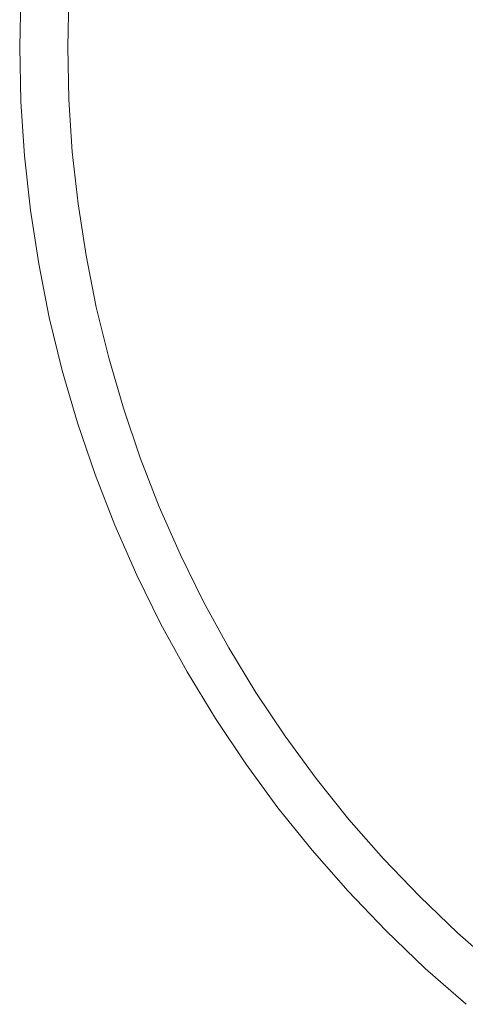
# Model space of a CAD drawing. Header units: millimetres. Extents: x -566 to 589, y -589 to 566.
# Tile 31 of 88: x -78 to -51, y -60 to 2. Entities that reach past the tile are written whole.
import ezdxf

# ---------------------------------------------------------------- set-up
doc = ezdxf.new("R2010")
doc.units = ezdxf.units.MM
doc.header["$LTSCALE"] = 50
doc.layers.add('ENERGY LIGHT RTP', color=7, linetype='Continuous', lineweight=5)

msp = doc.modelspace()

# ---------------------------------------------------------------- linework, layer by layer
at = {"layer": 'ENERGY LIGHT RTP', "color": 7, "linetype": 'Continuous', "lineweight": 5, "transparency": 33554687, "invisible_edges": 10}
for points in [[(-78.275, 3.402, -1400), (-78.349, 0, -1400), (-42.349, 0, 5800), (-42.309, 1.832, 5800)], [(-78.349, 0, -1400), (-78.275, 3.402, -1400), (-75.278, 3.271, -1400.015), (-75.349, 0, -1400.015)], [(-39.327, 1.702, 5796.985), (-39.364, 0, 5796.985), (-75.349, 0, -1400.015), (-75.278, 3.271, -1400.015)], [(-78.349, 0, -1400), (-78.275, -3.402, -1400), (-42.309, -1.832, 5800), (-42.349, 0, 5800)], [(-78.275, -3.402, -1400), (-78.349, 0, -1400), (-75.349, 0, -1400.015), (-75.278, -3.271, -1400.015)], [(-39.364, 0, 5796.985), (-39.327, -1.702, 5796.985), (-75.278, -3.271, -1400.015), (-75.349, 0, -1400.015)], [(-78.275, -3.402, -1400), (-78.052, -6.798, -1400), (-42.189, -3.661, 5800), (-42.309, -1.832, 5800)], [(-39.327, -1.702, 5796.985), (-39.216, -3.4, 5796.985), (-75.064, -6.537, -1400.015), (-75.278, -3.271, -1400.015)], [(-78.052, -6.798, -1400), (-78.275, -3.402, -1400), (-75.278, -3.271, -1400.015), (-75.064, -6.537, -1400.015)], [(-78.052, -6.798, -1400), (-77.682, -10.181, -1400), (-41.99, -5.482, 5800), (-42.189, -3.661, 5800)], [(-39.216, -3.4, 5796.985), (-39.03, -5.092, 5796.985), (-74.707, -9.789, -1400.015), (-75.064, -6.537, -1400.015)], [(-77.682, -10.181, -1400), (-77.164, -13.545, -1400), (-41.711, -7.293, 5800), (-41.99, -5.482, 5800)], [(-39.03, -5.092, 5796.985), (-38.771, -6.775, 5796.985), (-74.21, -13.024, -1400.015), (-74.707, -9.789, -1400.015)], [(-77.682, -10.181, -1400), (-78.052, -6.798, -1400), (-75.064, -6.537, -1400.015), (-74.707, -9.789, -1400.015)], [(-77.164, -13.545, -1400), (-76.5, -16.882, -1400), (-41.353, -9.09, 5800), (-41.711, -7.293, 5800)], [(-38.771, -6.775, 5796.985), (-38.439, -8.444, 5796.985), (-73.571, -16.233, -1400.015), (-74.21, -13.024, -1400.015)], [(-38.439, -8.444, 5796.985), (-38.035, -10.098, 5796.985), (-72.794, -19.411, -1400.015), (-73.571, -16.233, -1400.015)], [(-76.5, -16.882, -1400), (-75.691, -20.188, -1400), (-40.918, -10.87, 5800), (-41.353, -9.09, 5800)], [(-77.164, -13.545, -1400), (-77.682, -10.181, -1400), (-74.707, -9.789, -1400.015), (-74.21, -13.024, -1400.015)], [(-38.035, -10.098, 5796.985), (-37.558, -11.732, 5796.985), (-71.878, -22.553, -1400.015), (-72.794, -19.411, -1400.015)], [(-75.691, -20.188, -1400), (-74.739, -23.455, -1400), (-40.405, -12.63, 5800), (-40.918, -10.87, 5800)], [(-37.558, -11.732, 5796.985), (-37.011, -13.344, 5796.985), (-70.826, -25.652, -1400.015), (-71.878, -22.553, -1400.015)], [(-74.739, -23.455, -1400), (-73.645, -26.678, -1400), (-39.816, -14.365, 5800), (-40.405, -12.63, 5800)], [(-76.5, -16.882, -1400), (-77.164, -13.545, -1400), (-74.21, -13.024, -1400.015), (-73.571, -16.233, -1400.015)], [(-37.011, -13.344, 5796.985), (-36.394, -14.93, 5796.985), (-69.64, -28.701, -1400.015), (-70.826, -25.652, -1400.015)], [(-73.645, -26.678, -1400), (-72.412, -29.849, -1400), (-39.152, -16.073, 5800), (-39.816, -14.365, 5800)], [(-36.394, -14.93, 5796.985), (-35.709, -16.488, 5796.985), (-68.322, -31.696, -1400.015), (-69.64, -28.701, -1400.015)], [(-75.691, -20.188, -1400), (-76.5, -16.882, -1400), (-73.571, -16.233, -1400.015), (-72.794, -19.411, -1400.015)], [(-72.412, -29.849, -1400), (-71.041, -32.964, -1400), (-38.414, -17.75, 5800), (-39.152, -16.073, 5800)], [(-35.709, -16.488, 5796.985), (-34.956, -18.015, 5796.985), (-66.875, -34.631, -1400.015), (-68.322, -31.696, -1400.015)], [(-71.041, -32.964, -1400), (-69.536, -36.016, -1400), (-37.604, -19.393, 5800), (-38.414, -17.75, 5800)], [(-34.956, -18.015, 5796.985), (-34.137, -19.508, 5796.985), (-65.301, -37.5, -1400.015), (-66.875, -34.631, -1400.015)], [(-74.739, -23.455, -1400), (-75.691, -20.188, -1400), (-72.794, -19.411, -1400.015), (-71.878, -22.553, -1400.015)], [(-69.536, -36.016, -1400), (-67.899, -39, -1400), (-36.722, -21, 5800), (-37.604, -19.393, 5800)], [(-34.137, -19.508, 5796.985), (-33.254, -20.963, 5796.985), (-63.603, -40.297, -1400.015), (-65.301, -37.5, -1400.015)], [(-67.899, -39, -1400), (-66.134, -41.909, -1400), (-35.772, -22.567, 5800), (-36.722, -21, 5800)], [(-33.254, -20.963, 5796.985), (-32.308, -22.378, 5796.985), (-61.785, -43.018, -1400.015), (-63.603, -40.297, -1400.015)], [(-73.645, -26.678, -1400), (-74.739, -23.455, -1400), (-71.878, -22.553, -1400.015), (-70.826, -25.652, -1400.015)], [(-66.134, -41.909, -1400), (-64.243, -44.739, -1400), (-34.753, -24.09, 5800), (-35.772, -22.567, 5800)], [(-32.308, -22.378, 5796.985), (-31.302, -23.751, 5796.985), (-59.851, -45.657, -1400.015), (-61.785, -43.018, -1400.015)], [(-31.302, -23.751, 5796.985), (-30.236, -25.078, 5796.985), (-57.802, -48.209, -1400.015), (-59.851, -45.657, -1400.015)], [(-64.243, -44.739, -1400), (-62.231, -47.483, -1400), (-33.67, -25.568, 5800), (-34.753, -24.09, 5800)], [(-30.236, -25.078, 5796.985), (-29.114, -26.358, 5796.985), (-55.645, -50.669, -1400.015), (-57.802, -48.209, -1400.015)], [(-72.412, -29.849, -1400), (-73.645, -26.678, -1400), (-70.826, -25.652, -1400.015), (-69.64, -28.701, -1400.015)], [(-62.231, -47.483, -1400), (-60.101, -50.137, -1400), (-32.523, -26.997, 5800), (-33.67, -25.568, 5800)], [(-29.114, -26.358, 5796.985), (-27.937, -27.588, 5796.985), (-53.382, -53.033, -1400.015), (-55.645, -50.669, -1400.015)], [(-60.101, -50.137, -1400), (-57.857, -52.696, -1400), (-31.315, -28.375, 5800), (-32.523, -26.997, 5800)], [(-27.937, -27.588, 5796.985), (-26.707, -28.765, 5796.985), (-51.018, -55.296, -1400.015), (-53.382, -53.033, -1400.015)], [(-71.041, -32.964, -1400), (-72.412, -29.849, -1400), (-69.64, -28.701, -1400.015), (-68.322, -31.696, -1400.015)], [(-57.857, -52.696, -1400), (-55.503, -55.154, -1400), (-30.048, -29.698, 5800), (-31.315, -28.375, 5800)], [(-26.707, -28.765, 5796.985), (-25.427, -29.887, 5796.985), (-48.558, -57.453, -1400.015), (-51.018, -55.296, -1400.015)], [(-55.503, -55.154, -1400), (-53.045, -57.508, -1400), (-28.724, -30.966, 5800), (-30.048, -29.698, 5800)], [(-53.045, -57.508, -1400), (-50.486, -59.751, -1400), (-27.346, -32.174, 5800), (-28.724, -30.966, 5800)], [(-69.536, -36.016, -1400), (-71.041, -32.964, -1400), (-68.322, -31.696, -1400.015), (-66.875, -34.631, -1400.015)], [(-67.899, -39, -1400), (-69.536, -36.016, -1400), (-66.875, -34.631, -1400.015), (-65.301, -37.5, -1400.015)], [(-66.134, -41.909, -1400), (-67.899, -39, -1400), (-65.301, -37.5, -1400.015), (-63.603, -40.297, -1400.015)], [(-64.243, -44.739, -1400), (-66.134, -41.909, -1400), (-63.603, -40.297, -1400.015), (-61.785, -43.018, -1400.015)], [(-62.231, -47.483, -1400), (-64.243, -44.739, -1400), (-61.785, -43.018, -1400.015), (-59.851, -45.657, -1400.015)], [(-60.101, -50.137, -1400), (-62.231, -47.483, -1400), (-59.851, -45.657, -1400.015), (-57.802, -48.209, -1400.015)], [(-57.857, -52.696, -1400), (-60.101, -50.137, -1400), (-57.802, -48.209, -1400.015), (-55.645, -50.669, -1400.015)], [(-55.503, -55.154, -1400), (-57.857, -52.696, -1400), (-55.645, -50.669, -1400.015), (-53.382, -53.033, -1400.015)], [(-53.045, -57.508, -1400), (-55.503, -55.154, -1400), (-53.382, -53.033, -1400.015), (-51.018, -55.296, -1400.015)], [(-50.486, -59.751, -1400), (-53.045, -57.508, -1400), (-51.018, -55.296, -1400.015), (-48.558, -57.453, -1400.015)]]:
    msp.add_3dface(points, dxfattribs=at)

doc.saveas('drawing.dxf')
